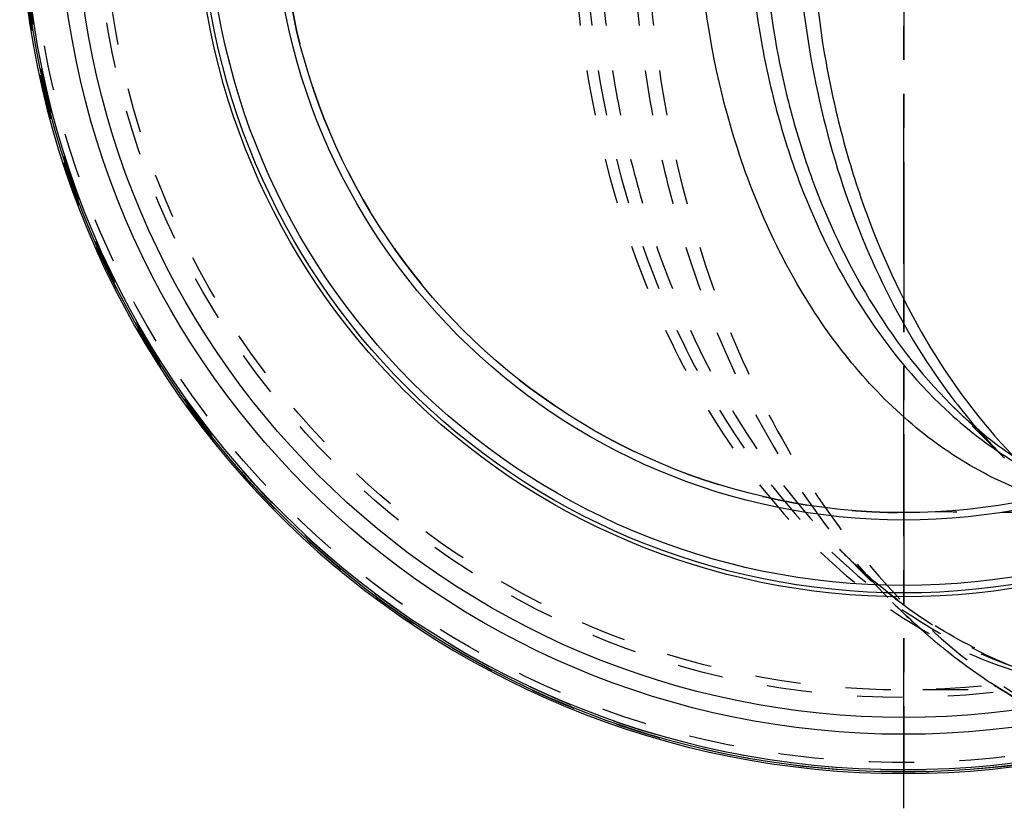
# Model space of a CAD drawing. Header units: millimetres. Extents: x 317 to 682, y 367 to 633.
# Tile 1 of 45: x 325 to 467, y 367 to 480. Entities that reach past the tile are written whole.
import ezdxf

# ---------------------------------------------------------------- set-up
doc = ezdxf.new("R2010")
doc.units = ezdxf.units.MM
doc.header["$LTSCALE"] = 65.185185
doc.linetypes.add('CENTER', pattern=[0.6, 0.375, -0.075, 0.075, -0.075])
doc.linetypes.add('HIDDEN', pattern=[0.2, 0.1, -0.1])
for name, color, linetype in [('KOERPER', 7, 'CONTINUOUS'), ('KONST.EL_MIT_GEO', 7, 'CONTINUOUS'), ('L1', 7, 'CONTINUOUS')]:
    doc.layers.add(name, color=color, linetype=linetype)

msp = doc.modelspace()

# ---------------------------------------------------------------- linework, layer by layer
at = {"layer": 'KOERPER', "color": 2, "linetype": 'CENTER'}
msp.add_line((452.14, 498.98), (452.14, 372.32), dxfattribs=at)
at = {"layer": 'KOERPER', "color": 8, "linetype": 'HIDDEN'}
for p, q in [((442.9, 404.2), (450.54, 396.56)), ((487.46, 383.98), (452.14, 383.98))]:
    msp.add_line(p, q, dxfattribs=at)
msp.add_circle((452.14, 498.98), 115, dxfattribs=at)
at = {"layer": 'KOERPER', "color": 7, "linetype": 'Continuous'}
for radius, start, end in [(127, 93.2129, 86.7871), (126.73, 93.2262, 86.7738)]:
    msp.add_arc((452.14, 498.98), radius, start, end, dxfattribs=at)
at = {"layer": 'KOERPER', "color": 8, "linetype": 'HIDDEN'}
msp.add_arc((452.14, 498.98), 89.5, 90, 270, dxfattribs=at)
for points, knots in [([(404.51, 498.98), (404.51, 484.16), (407.49, 462.07), (417.54, 435.19), (427.59, 417.66), (439.89, 403.18), (454.05, 392.3), (469.56, 385.52), (480.49, 383.98), (485.83, 383.98)], [0, 0, 0, 0, 0.28679, 0.42395, 0.553971, 0.675795, 0.789521, 0.896637, 1, 1, 1, 1]), ([(485.83, 409.48), (480.68, 409.48), (470.97, 409.47), (461.26, 409.51), (456.69, 409.59)], [0, 0, 0, 0, 0.530049, 1, 1, 1, 1])]:
    msp.add_open_spline(points, degree=3, knots=knots, dxfattribs=at)
at = {"layer": 'KOERPER', "color": 7, "linetype": 'Continuous'}
msp.add_open_spline([(471.85, 411.69), (468.32, 412.82), (461.32, 415.99), (451.8, 423.01), (443.28, 432.16), (433.33, 447.15), (424.8, 469.63), (422.54, 489.04), (422.54, 498.98)], degree=3, knots=[0, 0, 0, 0, 0.104537, 0.214592, 0.331312, 0.454973, 0.719957, 1, 1, 1, 1], dxfattribs=at)
at = {"layer": 'KONST.EL_MIT_GEO', "color": 8, "linetype": 'HIDDEN'}
for p, q in [((466.58, 417.34), (458.9, 425.02)), ((450.54, 396.56), (450.54, 396.56))]:
    msp.add_line(p, q, dxfattribs=at)
for radius in [126.8, 126.5, 125.43, 116.07, 115]:
    msp.add_circle((452.14, 498.98), radius, dxfattribs=at)
at = {"layer": 'KONST.EL_MIT_GEO', "color": 7, "linetype": 'Continuous'}
for radius in [121.37, 118.95, 101.6, 101.05, 99.98, 90.57, 89.5]:
    msp.add_circle((452.14, 498.98), radius, dxfattribs=at)
for centre, radius, start, end in [((452.14, 498.98), 126.44, 180, 360), ((527.64, 477.72), 85.88, 217.4819, 220.9338)]:
    msp.add_arc(centre, radius, start, end, dxfattribs=at)
at = {"layer": 'KONST.EL_MIT_GEO', "color": 8, "linetype": 'HIDDEN'}
for centre, radius, start, end in [((523.35, 474.04), 80.22, 220.9506, 224.9651), ((499.71, 460.24), 79.78, 231.3184, 232.3258), ((517.7, 463.71), 94.97, 224.9945, 226.9755), ((515.78, 461.67), 92.17, 226.9783, 228.4117), ((514.48, 460.2), 90.21, 228.4132, 229.4529), ((513.12, 458.6), 88.11, 229.4495, 231.4222), ((512.12, 457.37), 86.52, 231.4271, 231.7879), ((510.15, 454.82), 83.3, 231.7687, 237.2952), ((507.64, 451.04), 78.77, 237.3531, 238.4103), ((510.49, 454.24), 83.07, 236.8459, 237.7975)]:
    msp.add_arc(centre, radius, start, end, dxfattribs=at)
for points, knots in [([(406.14, 498.98), (406.14, 484.16), (409.12, 462.07), (419.17, 435.19), (429.22, 417.66), (441.52, 403.18), (455.68, 392.31), (471.19, 385.52), (482.12, 383.98), (487.46, 383.98)], [0, 0, 0, 0, 0.286762, 0.423928, 0.553954, 0.675783, 0.789514, 0.896634, 1, 1, 1, 1]), ([(408.21, 498.98), (408.21, 489.79), (409.36, 476.05), (413.2, 458.31), (420.69, 434.33), (431.43, 415.67), (442.9, 404.2)], [0, 0, 0, 0, 0.267474, 0.39901, 0.527833, 1, 1, 1, 1]), ([(413.05, 498.98), (413.05, 489.05), (414.29, 474.21), (418.45, 455.04), (426.54, 429.12), (438.15, 408.95), (450.54, 396.56)], [0, 0, 0, 0, 0.267465, 0.398995, 0.527817, 1, 1, 1, 1]), ([(415.12, 498.98), (415.12, 482.68), (418.4, 458.38), (429.46, 428.81), (440.51, 409.53), (454.04, 393.6), (469.62, 381.64), (486.68, 374.18), (498.7, 372.48), (504.57, 372.48)], [0, 0, 0, 0, 0.286748, 0.423914, 0.553944, 0.675776, 0.789509, 0.896632, 1, 1, 1, 1]), ([(458.9, 425.02), (463.43, 420.5), (471.12, 414.68), (482.65, 410.07), (491.42, 408.34), (500.27, 408.33), (509.03, 410.04), (517.53, 413.43), (528.52, 420.23), (540.73, 432.74), (551.58, 452.07), (558.39, 474.66), (559.92, 490.79), (559.92, 498.98)], [0, 0, 0, 0, 0.117436, 0.172811, 0.226763, 0.280217, 0.334161, 0.38952, 0.447052, 0.570161, 0.705138, 0.849863, 1, 1, 1, 1]), ([(487.46, 383.98), (483.55, 383.98), (475.59, 384.86), (463.97, 388.79), (452.82, 395.26), (446.1, 401), (442.9, 404.2)], [0, 0, 0, 0, 0.233613, 0.47455, 0.728771, 1, 1, 1, 1]), ([(442.9, 404.2), (443.46, 403.64), (445.69, 401.47), (448.04, 399.42), (449.85, 397.96)], [0, 0, 0, 0, 0.253369, 1, 1, 1, 1]), ([(465.06, 384.7), (463.77, 385.54), (458.63, 389.1), (453.88, 393.22), (450.54, 396.56)], [0, 0, 0, 0, 0.245512, 1, 1, 1, 1]), ([(450.95, 397.1), (454.21, 394.58), (460.99, 390.15), (468.45, 386.95), (472.21, 385.75)], [0, 0, 0, 0, 0.510136, 1, 1, 1, 1]), ([(482.45, 376.17), (481.05, 376.65), (475.42, 378.75), (470.05, 381.54), (466.22, 383.95)], [0, 0, 0, 0, 0.24678, 1, 1, 1, 1]), ([(466.38, 383.95), (467.71, 383.13), (473.04, 380.07), (478.76, 377.67), (483.13, 376.34)], [0, 0, 0, 0, 0.255404, 1, 1, 1, 1])]:
    msp.add_open_spline(points, degree=3, knots=knots, dxfattribs=at)
at = {"layer": 'KONST.EL_MIT_GEO', "color": 7, "linetype": 'Continuous'}
for points, knots in [([(429.77, 498.98), (429.77, 491.66), (430.71, 480.71), (433.88, 466.61), (440.01, 447.68), (448.83, 433.01), (458.2, 424.27)], [0, 0, 0, 0, 0.268646, 0.400583, 0.529619, 1, 1, 1, 1]), ([(431.84, 498.98), (431.84, 491.81), (432.73, 481.09), (435.73, 467.24), (441.58, 448.53), (449.96, 433.97), (458.9, 425.02)], [0, 0, 0, 0, 0.267514, 0.399043, 0.52786, 1, 1, 1, 1]), ([(436.71, 498.98), (436.71, 492.12), (437.69, 478.53), (443.37, 453.11), (451.9, 435.35), (459.48, 425.46)], [0, 0, 0, 0, 0.263268, 0.521083, 1, 1, 1, 1]), ([(438.78, 498.98), (438.78, 491.13), (439.74, 479.41), (442.96, 464.24), (449.24, 443.66), (458.25, 427.61), (467.88, 417.58)], [0, 0, 0, 0, 0.266827, 0.398132, 0.526827, 1, 1, 1, 1]), ([(458.9, 425.02), (461.53, 422.4), (467.04, 417.73), (473.35, 414.21), (476.54, 412.88)], [0, 0, 0, 0, 0.518278, 1, 1, 1, 1]), ([(458.2, 424.27), (460.87, 421.78), (466.49, 417.33), (472.87, 414.02), (476.1, 412.74)], [0, 0, 0, 0, 0.512472, 1, 1, 1, 1])]:
    msp.add_open_spline(points, degree=3, knots=knots, dxfattribs=at)
at = {"layer": 'L1', "color": 2, "linetype": 'CENTER'}
msp.add_line((452.14, 366.98), (452.14, 633.02), dxfattribs=at)

doc.saveas('drawing.dxf')
